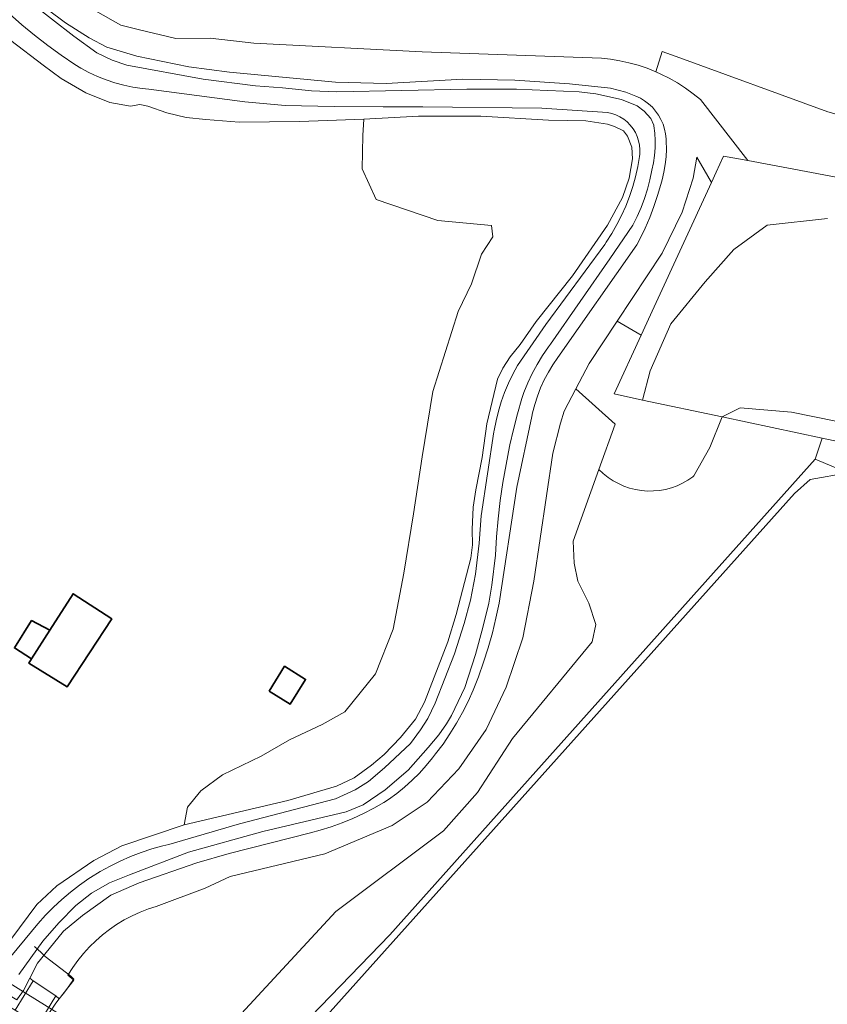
# Model space of a CAD drawing. Header units: metres. Extents: x 178952 to 185583, y 415201 to 419317.
# Tile 120 of 165: x 184108 to 184234, y 415978 to 416131. Entities that reach past the tile are written whole.
import ezdxf

# ---------------------------------------------------------------- set-up
doc = ezdxf.new("R2010")
doc.units = ezdxf.units.M
for name, color, linetype, lineweight in [('B-XX-FV-GELEIDING_WILDRASTER-G', 253, 'Continuous', 18), ('B-XX-GR-BEPLANTING_CULTUUR_BOSPLANTSOEN-GV', 253, 'Continuous', 18), ('B-XX-GR-BEPLANTING_CULTUUR_HEESTERS-GV', 253, 'Continuous', 18), ('B-XX-KW-KUNSTWERK_DUIKER-G', 252, 'Continuous', 18), ('B-XX-OG-BEBOUWING-GV', 252, 'Continuous', 35), ('B-XX-OG-BEBOUWING_SCHUUR-GV', 252, 'Continuous', 35), ('B-XX-OG-TERREIN_CULTUURSCHEIDING-GV', 253, 'Continuous', 18), ('B-XX-OG-TERREIN_ONBEGROEID-GV', 253, 'Continuous', 18), ('B-XX-OG-WATER-GV', 253, 'Continuous', 18), ('B-XX-OG-WATER_SLOOT-GV', 253, 'Continuous', 18), ('B-XX-OG-WEG-GV', 253, 'Continuous', 18)]:
    doc.layers.add(name, color=color, linetype=linetype, lineweight=lineweight)

msp = doc.modelspace()

# ---------------------------------------------------------------- linework, layer by layer
at = {"layer": 'B-XX-FV-GELEIDING_WILDRASTER-G'}
for points in [[(184112.291, 415985.098), (184111.669, 415985.704), (184110.6, 415986.65)], [(184112.291, 415985.098), (184116.256, 415982.008)], [(184116.256, 415982.008), (184116.736, 415981.565), (184115.324, 415979.601), (184114.429, 415978.472), (184113.919, 415977.828), (184112.52, 415975.763), (184113.229, 415975.301), (184119.103, 415971.472), (184121.912, 415970.025), (184124.454, 415968.716), (184128.806, 415968.939), (184129.939, 415968.143), (184135.976, 415963.896), (184152.373, 415953.125), (184152.695, 415951.895)]]:
    msp.add_lwpolyline(points, dxfattribs=at)
at = {"layer": 'B-XX-GR-BEPLANTING_CULTUUR_BOSPLANTSOEN-GV'}
for points in [[(184199.819, 416098.945), (184202.137, 416103.241), (184203.196, 416106.252), (184203.71, 416109.257), (184203.6, 416111.073), (184202.946, 416112.793), (184202.301, 416113.605), (184200.93, 416114.317), (184199.836, 416114.67), (184196.468, 416115.18), (184190.649, 416115.301), (184180.099, 416115.917), (184170.374, 416115.907), (184161.884, 416115.439), (184161.736, 416112.876), (184161.612, 416107.724), (184163.793, 416102.952), (184173.417, 416099.678), (184181.772, 416098.878), (184181.968, 416097.104), (184180.221, 416094.422), (184178.671, 416089.788), (184176.584, 416085.504), (184172.63, 416073.031), (184170.96, 416062.891), (184169.633, 416053.998), (184168.131, 416044.747), (184166.446, 416036.028), (184163.678, 416029.073), (184158.945, 416023.163), (184155.414, 416021.172), (184150.288, 416018.81), (184145.875, 416016.278), (184139.867, 416013.373), (184136.519, 416010.852), (184134.414, 416008.344), (184133.921, 416005.581), (184150.038, 416009.351), (184157.649, 416011.612), (184160.363, 416012.913), (184163.069, 416014.85), (184165.051, 416016.506), (184167.569, 416019.169), (184169.902, 416022.011), (184171.329, 416024.661), (184174.957, 416034.061), (184176.275, 416038.347), (184178.547, 416047.096), (184178.798, 416049.189), (184178.773, 416051.552), (184178.919, 416055.008), (184179.345, 416057.739), (184180.292, 416062.748), (184181.055, 416068.028), (184182.709, 416074.953), (184183.509, 416076.688), (184184.673, 416078.427), (184186.198, 416080.352), (184188.705, 416083.923), (184194.357, 416091.071)], [(184216.002, 416105.581), (184213.727, 416109.536), (184213.151, 416106.26), (184211.47, 416100.967), (184208.337, 416094.595), (184201.31, 416083.965), (184205.049, 416081.799), (184207.081, 416086.211)]]:
    msp.add_lwpolyline(points, close=True, dxfattribs=at)
msp.add_lwpolyline([(184133.224, 415965.832), (184157.502, 415992.098), (184174.303, 416004.654), (184179.586, 416010.589), (184185.02, 416019.019), (184197.421, 416034.058), (184197.987, 416036.772), (184196.92, 416040.075), (184195.207, 416043.486), (184194.635, 416046.317), (184194.498, 416049.763), (184198.479, 416060.898), (184200.995, 416067.939), (184194.889, 416073.437), (184193.053, 416069.981), (184192.516, 416068.124), (184191.293, 416063.424), (184188.345, 416043.491), (184186.638, 416034.715), (184184.046, 416027.027), (184180.908, 416020.402), (184176.696, 416014.3), (184171.762, 416009.082), (184166.277, 416005.461), (184155.811, 416001.076), (184141.06, 415997.536), (184137.16, 415995.714), (184129.55, 415992.87), (184128.332, 415992.477), (184127.048, 415991.981), (184125.794, 415991.411), (184124.576, 415990.77), (184123.397, 415990.059), (184122.261, 415989.28), (184121.173, 415988.437), (184120.135, 415987.533), (184119.151, 415986.57), (184118.225, 415985.551), (184117.359, 415984.48), (184116.557, 415983.361), (184115.821, 415982.197), (184116.737, 415981.378), (184114.429, 415978.472), (184113.919, 415977.828), (184112.52, 415975.763)], dxfattribs=at)
msp.add_lwpolyline([(184133.224, 415965.832), (184157.502, 415992.098), (184174.303, 416004.654), (184179.586, 416010.589), (184185.02, 416019.019), (184197.421, 416034.058), (184197.987, 416036.772), (184196.92, 416040.075), (184195.207, 416043.486), (184194.635, 416046.317), (184194.498, 416049.763), (184198.479, 416060.898), (184200.995, 416067.939), (184194.889, 416073.437), (184193.053, 416069.981), (184192.516, 416068.124), (184191.293, 416063.424), (184188.345, 416043.491), (184186.638, 416034.715), (184184.046, 416027.027), (184180.908, 416020.402), (184176.696, 416014.3), (184171.762, 416009.082), (184166.277, 416005.461), (184155.811, 416001.076), (184141.06, 415997.536), (184137.16, 415995.714), (184129.55, 415992.87), (184128.332, 415992.477), (184127.048, 415991.981), (184125.794, 415991.411), (184124.576, 415990.77), (184123.397, 415990.059), (184122.261, 415989.28), (184121.173, 415988.437), (184120.135, 415987.533), (184119.151, 415986.57), (184118.225, 415985.551), (184117.359, 415984.48), (184116.557, 415983.361), (184115.821, 415982.197), (184116.737, 415981.378), (184114.429, 415978.472), (184113.919, 415977.828), (184112.52, 415975.763)], dxfattribs=at)
at = {"layer": 'B-XX-GR-BEPLANTING_CULTUUR_HEESTERS-GV'}
msp.add_lwpolyline([(184234.117, 416116.597), (184210.516, 416125.172), (184208.335, 416125.964), (184207.34, 416122.812), (184208.111, 416122.465), (184209.428, 416121.804), (184210.707, 416121.072), (184211.944, 416120.273), (184213.135, 416119.407), (184214.278, 416118.477), (184221.67, 416108.979), (184250.558, 416103.556), (184253.381, 416111.135)], close=True, dxfattribs=at)
msp.add_lwpolyline([(184139.756, 415961.413), (184165.918, 415988.473), (184191.74, 416017.299), (184232.164, 416062.482), (184233.252, 416065.794), (184217.692, 416069.086), (184215.74, 416064.319), (184213.286, 416059.912), (184213.098, 416059.767), (184212.322, 416059.234), (184211.503, 416058.768), (184210.648, 416058.373), (184209.762, 416058.053), (184208.852, 416057.808), (184207.925, 416057.642), (184206.987, 416057.555), (184206.045, 416057.548), (184205.106, 416057.62), (184204.176, 416057.772), (184203.263, 416058.003), (184202.373, 416058.309), (184201.511, 416058.691), (184200.685, 416059.144), (184199.901, 416059.665), (184199.164, 416060.252), (184198.479, 416060.898), (184194.498, 416049.763), (184194.635, 416046.317), (184195.207, 416043.486), (184196.92, 416040.075), (184197.987, 416036.772), (184197.421, 416034.058), (184185.02, 416019.019), (184179.586, 416010.589), (184174.303, 416004.654), (184157.502, 415992.098), (184133.224, 415965.832)], dxfattribs=at)
msp.add_lwpolyline([(184139.756, 415961.413), (184165.918, 415988.473), (184191.74, 416017.299), (184232.164, 416062.482), (184233.252, 416065.794), (184217.692, 416069.086), (184215.74, 416064.319), (184213.286, 416059.912), (184213.098, 416059.767), (184212.322, 416059.234), (184211.503, 416058.768), (184210.648, 416058.373), (184209.762, 416058.053), (184208.852, 416057.808), (184207.925, 416057.642), (184206.987, 416057.555), (184206.045, 416057.548), (184205.106, 416057.62), (184204.176, 416057.772), (184203.263, 416058.003), (184202.373, 416058.309), (184201.511, 416058.691), (184200.685, 416059.144), (184199.901, 416059.665), (184199.164, 416060.252), (184198.479, 416060.898), (184194.498, 416049.763), (184194.635, 416046.317), (184195.207, 416043.486), (184196.92, 416040.075), (184197.987, 416036.772), (184197.421, 416034.058), (184185.02, 416019.019), (184179.586, 416010.589), (184174.303, 416004.654), (184157.502, 415992.098), (184133.224, 415965.832)], dxfattribs=at)
at = {"layer": 'B-XX-KW-KUNSTWERK_DUIKER-G'}
msp.add_lwpolyline([(184129.391, 415966.862), (184106.568, 415981.02)], dxfattribs=at)
at = {"layer": 'B-XX-OG-BEBOUWING-GV'}
for points in [[(184122.649, 416037.625), (184116.623, 416041.545), (184112.98, 416035.884), (184110.163, 416031.44), (184109.733, 416030.762), (184115.716, 416027.083)], [(184112.98, 416035.884), (184110.154, 416037.364), (184107.472, 416033.132), (184110.163, 416031.44)]]:
    msp.add_lwpolyline(points, close=True, dxfattribs=at)
at = {"layer": 'B-XX-OG-BEBOUWING_SCHUUR-GV'}
msp.add_lwpolyline([(184147.144, 416026.399), (184150.407, 416024.36), (184152.816, 416028.218), (184149.552, 416030.256)], close=True, dxfattribs=at)
at = {"layer": 'B-XX-OG-TERREIN_CULTUURSCHEIDING-GV'}
for points in [[(184104.176, 415984.076), (184110.991, 415993.171), (184114.072, 415996.082), (184119.834, 416000), (184124.182, 416002.29), (184133.921, 416005.581), (184134.414, 416008.344), (184136.519, 416010.852), (184139.867, 416013.373), (184145.875, 416016.278), (184150.288, 416018.81), (184155.414, 416021.172), (184158.945, 416023.163), (184163.678, 416029.073), (184166.446, 416036.028), (184168.131, 416044.747), (184169.633, 416053.998), (184170.96, 416062.891), (184172.63, 416073.031), (184176.584, 416085.504), (184178.671, 416089.788), (184180.221, 416094.422), (184181.968, 416097.104), (184181.772, 416098.878), (184173.417, 416099.678), (184163.793, 416102.952), (184161.612, 416107.724), (184161.736, 416112.876), (184161.884, 416115.439), (184151.932, 416115.077), (184142.48, 416114.979), (184137.295, 416115.379), (184134.201, 416115.71), (184131.195, 416116.406), (184128.275, 416117.466), (184127, 416117.725), (184125.549, 416117.437), (184122.361, 416118.04), (184118.619, 416119.546), (184114.778, 416121.778), (184111.939, 416123.839), (184106.899, 416127.695)], [(184104.176, 415984.076), (184110.991, 415993.171), (184114.072, 415996.082), (184119.834, 416000), (184124.182, 416002.29), (184133.921, 416005.581), (184134.414, 416008.344), (184136.519, 416010.852), (184139.867, 416013.373), (184145.875, 416016.278), (184150.288, 416018.81), (184155.414, 416021.172), (184158.945, 416023.163), (184163.678, 416029.073), (184166.446, 416036.028), (184168.131, 416044.747), (184169.633, 416053.998), (184170.96, 416062.891), (184172.63, 416073.031), (184176.584, 416085.504), (184178.671, 416089.788), (184180.221, 416094.422), (184181.968, 416097.104), (184181.772, 416098.878), (184173.417, 416099.678), (184163.793, 416102.952), (184161.612, 416107.724), (184161.736, 416112.876), (184161.884, 416115.439), (184151.932, 416115.077), (184142.48, 416114.979), (184137.295, 416115.379), (184134.201, 416115.71), (184131.195, 416116.406), (184128.275, 416117.466), (184127, 416117.725), (184125.549, 416117.437), (184122.361, 416118.04), (184118.619, 416119.546), (184114.778, 416121.778), (184111.939, 416123.839), (184106.899, 416127.695)], [(184237.214, 416060.354), (184231.389, 416059.318), (184228.937, 416057.163), (184142.776, 415960.983), (184429.282, 415758.946)], [(184237.214, 416060.354), (184231.389, 416059.318), (184228.937, 416057.163), (184142.776, 415960.983), (184429.282, 415758.946)]]:
    msp.add_lwpolyline(points, dxfattribs=at)
for points in [[(184478.129, 416086.394), (184492.99, 416086.229), (184506.613, 416084), (184518.812, 416080.734), (184520.032, 416085.1), (184512.973, 416087.027), (184495.697, 416090.37), (184486.594, 416092.042), (184480.142, 416092.002), (184448.161, 416089.095), (184418.995, 416086.064), (184410.821, 416086.785), (184377.255, 416089.963), (184376.948, 416086.734), (184377.348, 416083.253), (184378.457, 416075.9), (184245.5, 416063.202), (184233.252, 416065.794), (184232.164, 416062.482), (184237.214, 416060.354), (184286.15, 416064.756), (184378.845, 416074.077), (184421.499, 416078.743), (184424.719, 416079.177)], [(184109.733, 416030.762), (184110.163, 416031.44), (184112.98, 416035.884), (184116.623, 416041.545), (184122.649, 416037.625), (184115.716, 416027.083)], [(184109.733, 416030.762), (184110.163, 416031.44), (184112.98, 416035.884), (184116.623, 416041.545), (184122.649, 416037.625), (184115.716, 416027.083)]]:
    msp.add_lwpolyline(points, close=True, dxfattribs=at)
at = {"layer": 'B-XX-OG-TERREIN_ONBEGROEID-GV'}
msp.add_lwpolyline([(184215.74, 416064.319), (184217.692, 416069.086), (184205.267, 416071.715), (184200.836, 416072.653), (184205.049, 416081.799), (184201.31, 416083.965), (184196.986, 416077.386), (184194.889, 416073.437), (184200.995, 416067.939), (184198.479, 416060.898), (184199.164, 416060.252), (184199.901, 416059.665), (184200.685, 416059.144), (184201.511, 416058.691), (184202.373, 416058.309), (184203.263, 416058.003), (184204.176, 416057.772), (184205.106, 416057.62), (184206.045, 416057.548), (184206.987, 416057.555), (184207.925, 416057.642), (184208.852, 416057.808), (184209.762, 416058.053), (184210.648, 416058.373), (184211.503, 416058.768), (184212.322, 416059.234), (184213.098, 416059.767), (184213.286, 416059.912)], close=True, dxfattribs=at)
msp.add_lwpolyline([(184429.282, 415758.946), (184142.776, 415960.983), (184228.937, 416057.163), (184231.389, 416059.318), (184237.214, 416060.354), (184232.164, 416062.482), (184191.74, 416017.299), (184165.918, 415988.473), (184139.756, 415961.413), (184152.373, 415953.125), (184153.666, 415952.263), (184157.908, 415950.047), (184160.703, 415948.032), (184164.586, 415945.233), (184178.056, 415935.663), (184202.761, 415918.303), (184230.852, 415897.999), (184254.509, 415881.219)], dxfattribs=at)
msp.add_lwpolyline([(184429.282, 415758.946), (184142.776, 415960.983), (184228.937, 416057.163), (184231.389, 416059.318), (184237.214, 416060.354), (184232.164, 416062.482), (184191.74, 416017.299), (184165.918, 415988.473), (184139.756, 415961.413), (184152.373, 415953.125), (184153.666, 415952.263), (184157.908, 415950.047), (184160.703, 415948.032), (184164.586, 415945.233), (184178.056, 415935.663), (184202.761, 415918.303), (184230.852, 415897.999), (184254.509, 415881.219)], dxfattribs=at)
at = {"layer": 'B-XX-OG-WATER-GV'}
for points in [[(184108.154, 415982.259), (184111.89, 415987.486), (184114.388, 415990.305), (184117.02, 415992.993), (184119.46, 415994.947), (184122.294, 415996.525), (184125.395, 415997.812), (184134.592, 416001.337), (184146.139, 416004.527), (184159.142, 416007.589), (184161.791, 416008.681), (184165.225, 416011.045), (184168.784, 416014.094), (184171.92, 416017.593), (184173.552, 416019.605), (184174.731, 416021.28), (184175.516, 416022.618), (184177.598, 416026.963), (184179.274, 416032.102), (184180.427, 416036.304), (184181.318, 416040.104), (184181.821, 416042.913), (184182.397, 416047.553), (184182.562, 416050.395), (184182.807, 416053.231), (184183.131, 416056.059), (184183.534, 416058.876), (184184.017, 416061.682), (184184.578, 416064.472), (184184.633, 416064.724), (184185.172, 416067.147), (184185.788, 416069.552), (184186.482, 416071.935), (184186.778, 416072.874), (184187.407, 416074.369), (184188.109, 416075.831), (184188.882, 416077.257), (184189.725, 416078.643), (184190.634, 416079.986), (184190.935, 416080.4), (184200.193, 416093.673), (184203.764, 416098.946), (184204.445, 416100.299), (184205.054, 416101.687), (184205.588, 416103.105), (184206.047, 416104.549), (184206.429, 416106.016), (184206.733, 416107.5), (184206.983, 416108.65), (184207.152, 416109.797), (184207.24, 416110.953), (184207.249, 416112.113), (184207.179, 416113.27), (184207.028, 416114.42), (184207.018, 416114.479), (184206.542, 416115.538), (184205.533, 416116.658), (184204.459, 416117.511), (184201.989, 416118.483), (184197.989, 416119.372), (184195.392, 416119.678), (184185.677, 416120.108), (184177.896, 416120.093), (184157.682, 416119.682), (184153.757, 416119.841), (184149.229, 416120.325), (184145.036, 416120.614), (184136.845, 416121.659), (184124.984, 416123.863), (184122.714, 416124.637), (184120.309, 416125.743), (184116.756, 416128.366), (184109.783, 416133.746)], [(184108.154, 415982.259), (184111.89, 415987.486), (184114.388, 415990.305), (184117.02, 415992.993), (184119.46, 415994.947), (184122.294, 415996.525), (184125.395, 415997.812), (184134.592, 416001.337), (184146.139, 416004.527), (184159.142, 416007.589), (184161.791, 416008.681), (184165.225, 416011.045), (184168.784, 416014.094), (184171.92, 416017.593), (184173.552, 416019.605), (184174.731, 416021.28), (184175.516, 416022.618), (184177.598, 416026.963), (184179.274, 416032.102), (184180.427, 416036.304), (184181.318, 416040.104), (184181.821, 416042.913), (184182.397, 416047.553), (184182.562, 416050.395), (184182.807, 416053.231), (184183.131, 416056.059), (184183.534, 416058.876), (184184.017, 416061.682), (184184.578, 416064.472), (184184.633, 416064.724), (184185.172, 416067.147), (184185.788, 416069.552), (184186.482, 416071.935), (184186.778, 416072.874), (184187.407, 416074.369), (184188.109, 416075.831), (184188.882, 416077.257), (184189.725, 416078.643), (184190.634, 416079.986), (184190.935, 416080.4), (184200.193, 416093.673), (184203.764, 416098.946), (184204.445, 416100.299), (184205.054, 416101.687), (184205.588, 416103.105), (184206.047, 416104.549), (184206.429, 416106.016), (184206.733, 416107.5), (184206.983, 416108.65), (184207.152, 416109.797), (184207.24, 416110.953), (184207.249, 416112.113), (184207.179, 416113.27), (184207.028, 416114.42), (184207.018, 416114.479), (184206.542, 416115.538), (184205.533, 416116.658), (184204.459, 416117.511), (184201.989, 416118.483), (184197.989, 416119.372), (184195.392, 416119.678), (184185.677, 416120.108), (184177.896, 416120.093), (184157.682, 416119.682), (184153.757, 416119.841), (184149.229, 416120.325), (184145.036, 416120.614), (184136.845, 416121.659), (184124.984, 416123.863), (184122.714, 416124.637), (184120.309, 416125.743), (184116.756, 416128.366), (184109.783, 416133.746)], [(184106.7, 416131.822), (184108.636, 416130.127), (184110.624, 416128.494), (184112.662, 416126.922), (184114.748, 416125.415), (184116.879, 416123.973), (184117.808, 416123.375), (184119.088, 416122.698), (184120.404, 416122.093), (184121.75, 416121.561), (184123.125, 416121.105), (184124.522, 416120.725), (184125.938, 416120.423), (184127.368, 416120.2), (184128.384, 416120.09), (184143.342, 416118.128), (184149.631, 416117.577), (184157.27, 416117.418), (184164.91, 416117.34), (184171.054, 416117.334), (184189.585, 416117.146), (184199.797, 416116.489), (184200.476, 416116.338), (184201.132, 416116.111), (184201.758, 416115.809), (184202.346, 416115.438), (184202.887, 416115.002), (184203.374, 416114.506), (184203.801, 416113.958), (184204.162, 416113.364), (184204.453, 416112.733), (184204.669, 416112.073), (184204.808, 416111.392), (184204.868, 416110.699), (184204.848, 416110.005), (184204.804, 416109.629), (184204.529, 416108.046), (184204.175, 416106.48), (184203.744, 416104.932), (184203.237, 416103.408), (184202.654, 416101.912), (184201.998, 416100.446), (184201.269, 416099.015), (184200.47, 416097.621), (184199.603, 416096.269), (184199.384, 416095.95), (184190.235, 416083.451), (184185.808, 416077.081), (184185.068, 416075.723), (184184.398, 416074.329), (184183.802, 416072.903), (184183.28, 416071.447), (184182.834, 416069.966), (184182.466, 416068.464), (184182.175, 416066.945), (184182.142, 416066.739), (184180.142, 416053.666), (184179.833, 416049.425), (184179.251, 416044.61), (184178.475, 416040.538), (184177.516, 416036.907), (184175.99, 416032.221), (184172.975, 416024.527), (184171.845, 416022.154), (184170.709, 416020.358), (184169.157, 416018.243), (184165.103, 416014.474), (184162.606, 416012.349), (184160.521, 416011.016), (184157.492, 416009.619), (184142.502, 416005.72), (184131.542, 416002.527), (184130.588, 416002.294), (184128.892, 416001.816), (184127.219, 416001.261), (184125.574, 416000.631), (184123.958, 415999.927), (184122.376, 415999.151), (184120.831, 415998.303), (184119.326, 415997.386), (184119.056, 415997.207), (184117.607, 415996.189), (184116.204, 415995.106), (184114.853, 415993.961), (184113.554, 415992.756), (184112.311, 415991.494), (184111.126, 415990.176), (184105.944, 415983.901)], [(184106.7, 416131.822), (184108.636, 416130.127), (184110.624, 416128.494), (184112.662, 416126.922), (184114.748, 416125.415), (184116.879, 416123.973), (184117.808, 416123.375), (184119.088, 416122.698), (184120.404, 416122.093), (184121.75, 416121.561), (184123.125, 416121.105), (184124.522, 416120.725), (184125.938, 416120.423), (184127.368, 416120.2), (184128.384, 416120.09), (184143.342, 416118.128), (184149.631, 416117.577), (184157.27, 416117.418), (184164.91, 416117.34), (184171.054, 416117.334), (184189.585, 416117.146), (184199.797, 416116.489), (184200.476, 416116.338), (184201.132, 416116.111), (184201.758, 416115.809), (184202.346, 416115.438), (184202.887, 416115.002), (184203.374, 416114.506), (184203.801, 416113.958), (184204.162, 416113.364), (184204.453, 416112.733), (184204.669, 416112.073), (184204.808, 416111.392), (184204.868, 416110.699), (184204.848, 416110.005), (184204.804, 416109.629), (184204.529, 416108.046), (184204.175, 416106.48), (184203.744, 416104.932), (184203.237, 416103.408), (184202.654, 416101.912), (184201.998, 416100.446), (184201.269, 416099.015), (184200.47, 416097.621), (184199.603, 416096.269), (184199.384, 416095.95), (184190.235, 416083.451), (184185.808, 416077.081), (184185.068, 416075.723), (184184.398, 416074.329), (184183.802, 416072.903), (184183.28, 416071.447), (184182.834, 416069.966), (184182.466, 416068.464), (184182.175, 416066.945), (184182.142, 416066.739), (184180.142, 416053.666), (184179.833, 416049.425), (184179.251, 416044.61), (184178.475, 416040.538), (184177.516, 416036.907), (184175.99, 416032.221), (184172.975, 416024.527), (184171.845, 416022.154), (184170.709, 416020.358), (184169.157, 416018.243), (184165.103, 416014.474), (184162.606, 416012.349), (184160.521, 416011.016), (184157.492, 416009.619), (184142.502, 416005.72), (184131.542, 416002.527), (184130.588, 416002.294), (184128.892, 416001.816), (184127.219, 416001.261), (184125.574, 416000.631), (184123.958, 415999.927), (184122.376, 415999.151), (184120.831, 415998.303), (184119.326, 415997.386), (184119.056, 415997.207), (184117.607, 415996.189), (184116.204, 415995.106), (184114.853, 415993.961), (184113.554, 415992.756), (184112.311, 415991.494), (184111.126, 415990.176), (184105.944, 415983.901)], [(184234.047, 416099.984), (184224.655, 416098.914), (184219.466, 416095.124), (184215.017, 416090.099), (184209.662, 416083.591), (184206.478, 416076.244), (184205.267, 416071.715), (184217.692, 416069.086), (184220.454, 416070.492), (184228.445, 416069.833), (184235.365, 416068.433)]]:
    msp.add_lwpolyline(points, dxfattribs=at)
at = {"layer": 'B-XX-OG-WATER_SLOOT-GV'}
for points in [[(184107.964, 415978.506), (184108.901, 415979.793), (184109.857, 415981.685), (184111.077, 415984.038), (184112.21, 415985.427), (184115.132, 415989.011), (184118.091, 415991.45), (184122.471, 415994.622), (184126.882, 415996.531), (184135.881, 415999.661), (184140.936, 416001.139), (184153.588, 416004.345), (184155.091, 416004.741), (184156.818, 416005.273), (184158.52, 416005.88), (184160.193, 416006.563), (184161.835, 416007.319), (184163.441, 416008.146), (184165.009, 416009.044), (184165.717, 416009.52), (184166.996, 416010.452), (184168.225, 416011.448), (184169.403, 416012.505), (184170.525, 416013.62), (184171.59, 416014.79), (184172.595, 416016.012), (184173.066, 416016.612), (184174.209, 416018.158), (184175.287, 416019.749), (184176.298, 416021.384), (184177.24, 416023.06), (184178.111, 416024.773), (184178.911, 416026.521), (184179.734, 416028.629), (184180.529, 416030.879), (184181.249, 416033.154), (184181.891, 416035.453), (184182.457, 416037.771), (184182.944, 416040.108), (184185.696, 416058.131), (184188.014, 416069.148), (184188.139, 416069.719), (184188.484, 416071.037), (184188.906, 416072.333), (184189.403, 416073.602), (184189.974, 416074.839), (184190.617, 416076.041), (184191.328, 416077.203), (184192.107, 416078.321), (184204.395, 416095.897), (184204.895, 416096.838), (184205.688, 416098.466), (184206.409, 416100.127), (184207.055, 416101.819), (184207.627, 416103.537), (184208.121, 416105.279), (184208.332, 416105.993), (184208.614, 416107.173), (184208.817, 416108.37), (184208.941, 416109.577), (184208.985, 416110.79), (184208.949, 416112.003), (184208.939, 416112.361), (184208.858, 416113.14), (184208.699, 416113.906), (184208.461, 416114.653), (184208.149, 416115.371), (184207.766, 416116.053), (184207.315, 416116.693), (184206.801, 416117.284), (184206.229, 416117.819), (184205.606, 416118.293), (184204.937, 416118.7), (184204.231, 416119.038), (184202.673, 416119.66), (184200.295, 416120.274), (184193.901, 416120.937), (184185.409, 416121.487), (184177.287, 416121.676), (184165.341, 416121.003), (184157.492, 416121.195), (184140.961, 416122.756), (184134.656, 416123.602), (184126.518, 416125.251), (184121.85, 416126.662), (184119.098, 416128.093), (184115.424, 416130.427), (184109.722, 416134.747)], [(184107.964, 415978.506), (184108.901, 415979.793), (184109.857, 415981.685), (184111.077, 415984.038), (184112.21, 415985.427), (184115.132, 415989.011), (184118.091, 415991.45), (184122.471, 415994.622), (184126.882, 415996.531), (184135.881, 415999.661), (184140.936, 416001.139), (184153.588, 416004.345), (184155.091, 416004.741), (184156.818, 416005.273), (184158.52, 416005.88), (184160.193, 416006.563), (184161.835, 416007.319), (184163.441, 416008.146), (184165.009, 416009.044), (184165.717, 416009.52), (184166.996, 416010.452), (184168.225, 416011.448), (184169.403, 416012.505), (184170.525, 416013.62), (184171.59, 416014.79), (184172.595, 416016.012), (184173.066, 416016.612), (184174.209, 416018.158), (184175.287, 416019.749), (184176.298, 416021.384), (184177.24, 416023.06), (184178.111, 416024.773), (184178.911, 416026.521), (184179.734, 416028.629), (184180.529, 416030.879), (184181.249, 416033.154), (184181.891, 416035.453), (184182.457, 416037.771), (184182.944, 416040.108), (184185.696, 416058.131), (184188.014, 416069.148), (184188.139, 416069.719), (184188.484, 416071.037), (184188.906, 416072.333), (184189.403, 416073.602), (184189.974, 416074.839), (184190.617, 416076.041), (184191.328, 416077.203), (184192.107, 416078.321), (184204.395, 416095.897), (184204.895, 416096.838), (184205.688, 416098.466), (184206.409, 416100.127), (184207.055, 416101.819), (184207.627, 416103.537), (184208.121, 416105.279), (184208.332, 416105.993), (184208.614, 416107.173), (184208.817, 416108.37), (184208.941, 416109.577), (184208.985, 416110.79), (184208.949, 416112.003), (184208.939, 416112.361), (184208.858, 416113.14), (184208.699, 416113.906), (184208.461, 416114.653), (184208.149, 416115.371), (184207.766, 416116.053), (184207.315, 416116.693), (184206.801, 416117.284), (184206.229, 416117.819), (184205.606, 416118.293), (184204.937, 416118.7), (184204.231, 416119.038), (184202.673, 416119.66), (184200.295, 416120.274), (184193.901, 416120.937), (184185.409, 416121.487), (184177.287, 416121.676), (184165.341, 416121.003), (184157.492, 416121.195), (184140.961, 416122.756), (184134.656, 416123.602), (184126.518, 416125.251), (184121.85, 416126.662), (184119.098, 416128.093), (184115.424, 416130.427), (184109.722, 416134.747)], [(184109.783, 416133.746), (184116.756, 416128.366), (184120.309, 416125.743), (184122.714, 416124.637), (184124.984, 416123.863), (184136.845, 416121.659), (184145.036, 416120.614), (184149.229, 416120.325), (184153.757, 416119.841), (184157.682, 416119.682), (184177.896, 416120.093), (184185.677, 416120.108), (184195.392, 416119.678), (184197.989, 416119.372), (184201.989, 416118.483), (184204.459, 416117.511), (184205.533, 416116.658), (184206.542, 416115.538), (184207.018, 416114.479), (184207.028, 416114.42), (184207.179, 416113.27), (184207.249, 416112.113), (184207.24, 416110.953), (184207.152, 416109.797), (184206.983, 416108.65), (184206.733, 416107.5), (184206.429, 416106.016), (184206.047, 416104.549), (184205.588, 416103.105), (184205.054, 416101.687), (184204.445, 416100.299), (184203.764, 416098.946), (184200.193, 416093.673), (184190.935, 416080.4), (184190.634, 416079.986), (184189.725, 416078.643), (184188.882, 416077.257), (184188.109, 416075.831), (184187.407, 416074.369), (184186.778, 416072.874), (184186.482, 416071.935), (184185.788, 416069.552), (184185.172, 416067.147), (184184.633, 416064.724), (184184.578, 416064.472), (184184.017, 416061.682), (184183.534, 416058.876), (184183.131, 416056.059), (184182.807, 416053.231), (184182.562, 416050.395), (184182.397, 416047.553), (184181.821, 416042.913), (184181.318, 416040.104), (184180.427, 416036.304), (184179.274, 416032.102), (184177.598, 416026.963), (184175.516, 416022.618), (184174.731, 416021.28), (184173.552, 416019.605), (184171.92, 416017.593), (184168.784, 416014.094), (184165.225, 416011.045), (184161.791, 416008.681), (184159.142, 416007.589), (184146.139, 416004.527), (184134.592, 416001.337), (184125.395, 415997.812), (184122.294, 415996.525), (184119.46, 415994.947), (184117.02, 415992.993), (184114.388, 415990.305), (184111.89, 415987.486), (184108.154, 415982.259)], [(184109.783, 416133.746), (184116.756, 416128.366), (184120.309, 416125.743), (184122.714, 416124.637), (184124.984, 416123.863), (184136.845, 416121.659), (184145.036, 416120.614), (184149.229, 416120.325), (184153.757, 416119.841), (184157.682, 416119.682), (184177.896, 416120.093), (184185.677, 416120.108), (184195.392, 416119.678), (184197.989, 416119.372), (184201.989, 416118.483), (184204.459, 416117.511), (184205.533, 416116.658), (184206.542, 416115.538), (184207.018, 416114.479), (184207.028, 416114.42), (184207.179, 416113.27), (184207.249, 416112.113), (184207.24, 416110.953), (184207.152, 416109.797), (184206.983, 416108.65), (184206.733, 416107.5), (184206.429, 416106.016), (184206.047, 416104.549), (184205.588, 416103.105), (184205.054, 416101.687), (184204.445, 416100.299), (184203.764, 416098.946), (184200.193, 416093.673), (184190.935, 416080.4), (184190.634, 416079.986), (184189.725, 416078.643), (184188.882, 416077.257), (184188.109, 416075.831), (184187.407, 416074.369), (184186.778, 416072.874), (184186.482, 416071.935), (184185.788, 416069.552), (184185.172, 416067.147), (184184.633, 416064.724), (184184.578, 416064.472), (184184.017, 416061.682), (184183.534, 416058.876), (184183.131, 416056.059), (184182.807, 416053.231), (184182.562, 416050.395), (184182.397, 416047.553), (184181.821, 416042.913), (184181.318, 416040.104), (184180.427, 416036.304), (184179.274, 416032.102), (184177.598, 416026.963), (184175.516, 416022.618), (184174.731, 416021.28), (184173.552, 416019.605), (184171.92, 416017.593), (184168.784, 416014.094), (184165.225, 416011.045), (184161.791, 416008.681), (184159.142, 416007.589), (184146.139, 416004.527), (184134.592, 416001.337), (184125.395, 415997.812), (184122.294, 415996.525), (184119.46, 415994.947), (184117.02, 415992.993), (184114.388, 415990.305), (184111.89, 415987.486), (184108.154, 415982.259)], [(184105.944, 415983.901), (184111.126, 415990.176), (184112.311, 415991.494), (184113.554, 415992.756), (184114.853, 415993.961), (184116.204, 415995.106), (184117.607, 415996.189), (184119.056, 415997.207), (184119.326, 415997.386), (184120.831, 415998.303), (184122.376, 415999.151), (184123.958, 415999.927), (184125.574, 416000.631), (184127.219, 416001.261), (184128.892, 416001.816), (184130.588, 416002.294), (184131.542, 416002.527), (184142.502, 416005.72), (184157.492, 416009.619), (184160.521, 416011.016), (184162.606, 416012.349), (184165.103, 416014.474), (184169.157, 416018.243), (184170.709, 416020.358), (184171.845, 416022.154), (184172.975, 416024.527), (184175.99, 416032.221), (184177.516, 416036.907), (184178.475, 416040.538), (184179.251, 416044.61), (184179.833, 416049.425), (184180.142, 416053.666), (184182.142, 416066.739), (184182.175, 416066.945), (184182.466, 416068.464), (184182.834, 416069.966), (184183.28, 416071.447), (184183.802, 416072.903), (184184.398, 416074.329), (184185.068, 416075.723), (184185.808, 416077.081), (184190.235, 416083.451), (184199.384, 416095.95), (184199.603, 416096.269), (184200.47, 416097.621), (184201.269, 416099.015), (184201.998, 416100.446), (184202.654, 416101.912), (184203.237, 416103.408), (184203.744, 416104.932), (184204.175, 416106.48), (184204.529, 416108.046), (184204.804, 416109.629), (184204.848, 416110.005), (184204.868, 416110.699), (184204.808, 416111.392), (184204.669, 416112.073), (184204.453, 416112.733), (184204.162, 416113.364), (184203.801, 416113.958), (184203.374, 416114.506), (184202.887, 416115.002), (184202.346, 416115.438), (184201.758, 416115.809), (184201.132, 416116.111), (184200.476, 416116.338), (184199.797, 416116.489), (184189.585, 416117.146), (184171.054, 416117.334), (184164.91, 416117.34), (184157.27, 416117.418), (184149.631, 416117.577), (184143.342, 416118.128), (184128.384, 416120.09), (184127.368, 416120.2), (184125.938, 416120.423), (184124.522, 416120.725), (184123.125, 416121.105), (184121.75, 416121.561), (184120.404, 416122.093), (184119.088, 416122.698), (184117.808, 416123.375), (184116.879, 416123.973), (184114.748, 416125.415), (184112.662, 416126.922), (184110.624, 416128.494), (184108.636, 416130.127), (184106.7, 416131.822)], [(184105.944, 415983.901), (184111.126, 415990.176), (184112.311, 415991.494), (184113.554, 415992.756), (184114.853, 415993.961), (184116.204, 415995.106), (184117.607, 415996.189), (184119.056, 415997.207), (184119.326, 415997.386), (184120.831, 415998.303), (184122.376, 415999.151), (184123.958, 415999.927), (184125.574, 416000.631), (184127.219, 416001.261), (184128.892, 416001.816), (184130.588, 416002.294), (184131.542, 416002.527), (184142.502, 416005.72), (184157.492, 416009.619), (184160.521, 416011.016), (184162.606, 416012.349), (184165.103, 416014.474), (184169.157, 416018.243), (184170.709, 416020.358), (184171.845, 416022.154), (184172.975, 416024.527), (184175.99, 416032.221), (184177.516, 416036.907), (184178.475, 416040.538), (184179.251, 416044.61), (184179.833, 416049.425), (184180.142, 416053.666), (184182.142, 416066.739), (184182.175, 416066.945), (184182.466, 416068.464), (184182.834, 416069.966), (184183.28, 416071.447), (184183.802, 416072.903), (184184.398, 416074.329), (184185.068, 416075.723), (184185.808, 416077.081), (184190.235, 416083.451), (184199.384, 416095.95), (184199.603, 416096.269), (184200.47, 416097.621), (184201.269, 416099.015), (184201.998, 416100.446), (184202.654, 416101.912), (184203.237, 416103.408), (184203.744, 416104.932), (184204.175, 416106.48), (184204.529, 416108.046), (184204.804, 416109.629), (184204.848, 416110.005), (184204.868, 416110.699), (184204.808, 416111.392), (184204.669, 416112.073), (184204.453, 416112.733), (184204.162, 416113.364), (184203.801, 416113.958), (184203.374, 416114.506), (184202.887, 416115.002), (184202.346, 416115.438), (184201.758, 416115.809), (184201.132, 416116.111), (184200.476, 416116.338), (184199.797, 416116.489), (184189.585, 416117.146), (184171.054, 416117.334), (184164.91, 416117.34), (184157.27, 416117.418), (184149.631, 416117.577), (184143.342, 416118.128), (184128.384, 416120.09), (184127.368, 416120.2), (184125.938, 416120.423), (184124.522, 416120.725), (184123.125, 416121.105), (184121.75, 416121.561), (184120.404, 416122.093), (184119.088, 416122.698), (184117.808, 416123.375), (184116.879, 416123.973), (184114.748, 416125.415), (184112.662, 416126.922), (184110.624, 416128.494), (184108.636, 416130.127), (184106.7, 416131.822)], [(184106.899, 416127.695), (184111.939, 416123.839), (184114.778, 416121.778), (184118.619, 416119.546), (184122.361, 416118.04), (184125.549, 416117.437), (184127, 416117.725), (184128.275, 416117.466), (184131.195, 416116.406), (184134.201, 416115.71), (184137.295, 416115.379), (184142.48, 416114.979), (184151.932, 416115.077), (184161.884, 416115.439), (184170.374, 416115.907), (184180.099, 416115.917), (184190.649, 416115.301), (184196.468, 416115.18), (184199.836, 416114.67), (184200.93, 416114.317), (184202.301, 416113.605), (184202.946, 416112.793), (184203.6, 416111.073), (184203.71, 416109.257), (184203.196, 416106.252), (184202.137, 416103.241), (184199.819, 416098.945), (184194.357, 416091.071), (184188.705, 416083.923), (184186.198, 416080.352), (184184.673, 416078.427), (184183.509, 416076.688), (184182.709, 416074.953), (184181.055, 416068.028), (184180.292, 416062.748), (184179.345, 416057.739), (184178.919, 416055.008), (184178.773, 416051.552), (184178.798, 416049.189), (184178.547, 416047.096), (184176.275, 416038.347), (184174.957, 416034.061), (184171.329, 416024.661), (184169.902, 416022.011), (184167.569, 416019.169), (184165.051, 416016.506), (184163.069, 416014.85), (184160.363, 416012.913), (184157.649, 416011.612), (184150.038, 416009.351), (184133.921, 416005.581), (184124.182, 416002.29), (184119.834, 416000), (184114.072, 415996.082), (184110.991, 415993.171), (184104.176, 415984.076)], [(184106.899, 416127.695), (184111.939, 416123.839), (184114.778, 416121.778), (184118.619, 416119.546), (184122.361, 416118.04), (184125.549, 416117.437), (184127, 416117.725), (184128.275, 416117.466), (184131.195, 416116.406), (184134.201, 416115.71), (184137.295, 416115.379), (184142.48, 416114.979), (184151.932, 416115.077), (184161.884, 416115.439), (184170.374, 416115.907), (184180.099, 416115.917), (184190.649, 416115.301), (184196.468, 416115.18), (184199.836, 416114.67), (184200.93, 416114.317), (184202.301, 416113.605), (184202.946, 416112.793), (184203.6, 416111.073), (184203.71, 416109.257), (184203.196, 416106.252), (184202.137, 416103.241), (184199.819, 416098.945), (184194.357, 416091.071), (184188.705, 416083.923), (184186.198, 416080.352), (184184.673, 416078.427), (184183.509, 416076.688), (184182.709, 416074.953), (184181.055, 416068.028), (184180.292, 416062.748), (184179.345, 416057.739), (184178.919, 416055.008), (184178.773, 416051.552), (184178.798, 416049.189), (184178.547, 416047.096), (184176.275, 416038.347), (184174.957, 416034.061), (184171.329, 416024.661), (184169.902, 416022.011), (184167.569, 416019.169), (184165.051, 416016.506), (184163.069, 416014.85), (184160.363, 416012.913), (184157.649, 416011.612), (184150.038, 416009.351), (184133.921, 416005.581), (184124.182, 416002.29), (184119.834, 416000), (184114.072, 415996.082), (184110.991, 415993.171), (184104.176, 415984.076)]]:
    msp.add_lwpolyline(points, dxfattribs=at)
at = {"layer": 'B-XX-OG-WEG-GV'}
for points in [[(184109.722, 416134.747), (184115.424, 416130.427), (184119.098, 416128.093), (184121.85, 416126.662), (184126.518, 416125.251), (184134.656, 416123.602), (184140.961, 416122.756), (184157.492, 416121.195), (184165.341, 416121.003), (184177.287, 416121.676), (184185.409, 416121.487), (184193.901, 416120.937), (184200.295, 416120.274), (184202.673, 416119.66), (184204.231, 416119.038), (184204.937, 416118.7), (184205.606, 416118.293), (184206.229, 416117.819), (184206.801, 416117.284), (184207.315, 416116.693), (184207.766, 416116.053), (184208.149, 416115.371), (184208.461, 416114.653), (184208.699, 416113.906), (184208.858, 416113.14), (184208.939, 416112.361), (184208.949, 416112.003), (184208.985, 416110.79), (184208.941, 416109.577), (184208.817, 416108.37), (184208.614, 416107.173), (184208.332, 416105.993), (184208.121, 416105.279), (184207.627, 416103.537), (184207.055, 416101.819), (184206.409, 416100.127), (184205.688, 416098.466), (184204.895, 416096.838), (184204.395, 416095.897), (184192.107, 416078.321), (184191.328, 416077.203), (184190.617, 416076.041), (184189.974, 416074.839), (184189.403, 416073.602), (184188.906, 416072.333), (184188.484, 416071.037), (184188.139, 416069.719), (184188.014, 416069.148), (184185.696, 416058.131), (184182.944, 416040.108), (184182.457, 416037.771), (184181.891, 416035.453), (184181.249, 416033.154), (184180.529, 416030.879), (184179.734, 416028.629), (184178.911, 416026.521), (184178.111, 416024.773), (184177.24, 416023.06), (184176.298, 416021.384), (184175.287, 416019.749), (184174.209, 416018.158), (184173.066, 416016.612), (184172.595, 416016.012), (184171.59, 416014.79), (184170.525, 416013.62), (184169.403, 416012.505), (184168.225, 416011.448), (184166.996, 416010.452), (184165.717, 416009.52), (184165.009, 416009.044), (184163.441, 416008.146), (184161.835, 416007.319), (184160.193, 416006.563), (184158.52, 416005.88), (184156.818, 416005.273), (184155.091, 416004.741), (184153.588, 416004.345), (184140.936, 416001.139), (184135.881, 415999.661), (184126.882, 415996.531), (184122.471, 415994.622), (184118.091, 415991.45), (184115.132, 415989.011), (184112.21, 415985.427), (184111.077, 415984.038), (184109.857, 415981.685), (184110.409, 415981.282), (184113.907, 415978.979), (184114.429, 415978.472), (184116.737, 415981.378), (184115.821, 415982.197), (184116.557, 415983.361), (184117.359, 415984.48), (184118.225, 415985.551), (184119.151, 415986.57), (184120.135, 415987.533), (184121.173, 415988.437), (184122.261, 415989.28), (184123.397, 415990.059), (184124.576, 415990.77), (184125.794, 415991.411), (184127.048, 415991.981), (184128.332, 415992.477), (184129.55, 415992.87), (184137.16, 415995.714), (184141.06, 415997.536), (184155.811, 416001.076), (184166.277, 416005.461), (184171.762, 416009.082), (184176.696, 416014.3), (184180.908, 416020.402), (184184.046, 416027.027), (184186.638, 416034.715), (184188.345, 416043.491), (184191.293, 416063.424), (184192.516, 416068.124), (184193.053, 416069.981), (184194.889, 416073.437), (184196.986, 416077.386), (184201.31, 416083.965), (184208.337, 416094.595), (184211.47, 416100.967), (184213.151, 416106.26), (184213.727, 416109.536), (184216.002, 416105.581), (184216.749, 416107.203), (184217.894, 416109.688), (184221.67, 416108.979), (184214.278, 416118.477), (184213.135, 416119.407), (184211.944, 416120.273), (184210.707, 416121.072), (184209.428, 416121.804), (184208.111, 416122.465), (184207.34, 416122.812), (184205.972, 416123.358), (184204.577, 416123.829), (184203.157, 416124.224), (184201.719, 416124.541), (184200.265, 416124.78), (184198.908, 416124.93), (184170.95, 416125.914), (184144.743, 416127.263), (184137.962, 416128.063), (184132.613, 416128.007), (184126.731, 416129.412), (184124.032, 416130.057), (184116.139, 416134.611)], [(184109.722, 416134.747), (184115.424, 416130.427), (184119.098, 416128.093), (184121.85, 416126.662), (184126.518, 416125.251), (184134.656, 416123.602), (184140.961, 416122.756), (184157.492, 416121.195), (184165.341, 416121.003), (184177.287, 416121.676), (184185.409, 416121.487), (184193.901, 416120.937), (184200.295, 416120.274), (184202.673, 416119.66), (184204.231, 416119.038), (184204.937, 416118.7), (184205.606, 416118.293), (184206.229, 416117.819), (184206.801, 416117.284), (184207.315, 416116.693), (184207.766, 416116.053), (184208.149, 416115.371), (184208.461, 416114.653), (184208.699, 416113.906), (184208.858, 416113.14), (184208.939, 416112.361), (184208.949, 416112.003), (184208.985, 416110.79), (184208.941, 416109.577), (184208.817, 416108.37), (184208.614, 416107.173), (184208.332, 416105.993), (184208.121, 416105.279), (184207.627, 416103.537), (184207.055, 416101.819), (184206.409, 416100.127), (184205.688, 416098.466), (184204.895, 416096.838), (184204.395, 416095.897), (184192.107, 416078.321), (184191.328, 416077.203), (184190.617, 416076.041), (184189.974, 416074.839), (184189.403, 416073.602), (184188.906, 416072.333), (184188.484, 416071.037), (184188.139, 416069.719), (184188.014, 416069.148), (184185.696, 416058.131), (184182.944, 416040.108), (184182.457, 416037.771), (184181.891, 416035.453), (184181.249, 416033.154), (184180.529, 416030.879), (184179.734, 416028.629), (184178.911, 416026.521), (184178.111, 416024.773), (184177.24, 416023.06), (184176.298, 416021.384), (184175.287, 416019.749), (184174.209, 416018.158), (184173.066, 416016.612), (184172.595, 416016.012), (184171.59, 416014.79), (184170.525, 416013.62), (184169.403, 416012.505), (184168.225, 416011.448), (184166.996, 416010.452), (184165.717, 416009.52), (184165.009, 416009.044), (184163.441, 416008.146), (184161.835, 416007.319), (184160.193, 416006.563), (184158.52, 416005.88), (184156.818, 416005.273), (184155.091, 416004.741), (184153.588, 416004.345), (184140.936, 416001.139), (184135.881, 415999.661), (184126.882, 415996.531), (184122.471, 415994.622), (184118.091, 415991.45), (184115.132, 415989.011), (184112.21, 415985.427), (184111.077, 415984.038), (184109.857, 415981.685), (184110.409, 415981.282), (184113.907, 415978.979), (184114.429, 415978.472), (184116.737, 415981.378), (184115.821, 415982.197), (184116.557, 415983.361), (184117.359, 415984.48), (184118.225, 415985.551), (184119.151, 415986.57), (184120.135, 415987.533), (184121.173, 415988.437), (184122.261, 415989.28), (184123.397, 415990.059), (184124.576, 415990.77), (184125.794, 415991.411), (184127.048, 415991.981), (184128.332, 415992.477), (184129.55, 415992.87), (184137.16, 415995.714), (184141.06, 415997.536), (184155.811, 416001.076), (184166.277, 416005.461), (184171.762, 416009.082), (184176.696, 416014.3), (184180.908, 416020.402), (184184.046, 416027.027), (184186.638, 416034.715), (184188.345, 416043.491), (184191.293, 416063.424), (184192.516, 416068.124), (184193.053, 416069.981), (184194.889, 416073.437), (184196.986, 416077.386), (184201.31, 416083.965), (184208.337, 416094.595), (184211.47, 416100.967), (184213.151, 416106.26), (184213.727, 416109.536), (184216.002, 416105.581), (184216.749, 416107.203), (184217.894, 416109.688), (184221.67, 416108.979), (184214.278, 416118.477), (184213.135, 416119.407), (184211.944, 416120.273), (184210.707, 416121.072), (184209.428, 416121.804), (184208.111, 416122.465), (184207.34, 416122.812), (184205.972, 416123.358), (184204.577, 416123.829), (184203.157, 416124.224), (184201.719, 416124.541), (184200.265, 416124.78), (184198.908, 416124.93), (184170.95, 416125.914), (184144.743, 416127.263), (184137.962, 416128.063), (184132.613, 416128.007), (184126.731, 416129.412), (184124.032, 416130.057), (184116.139, 416134.611)], [(184112.52, 415975.763), (184113.919, 415977.828), (184114.429, 415978.472), (184113.907, 415978.979), (184111.185, 415974.445)]]:
    msp.add_lwpolyline(points, dxfattribs=at)
for points in [[(184103.924, 415985.482), (184100.479, 415987.692), (184099.158, 415985.092), (184097.717, 415982.845), (184106.631, 415977.299), (184107.589, 415976.703), (184110.409, 415981.282), (184109.857, 415981.685), (184108.901, 415979.793), (184107.964, 415978.506), (184107.861, 415978.334), (184101.437, 415982.154), (184101.54, 415982.326)], [(184113.907, 415978.979), (184110.409, 415981.282), (184107.589, 415976.703), (184111.185, 415974.445)]]:
    msp.add_lwpolyline(points, close=True, dxfattribs=at)

doc.saveas('drawing.dxf')
